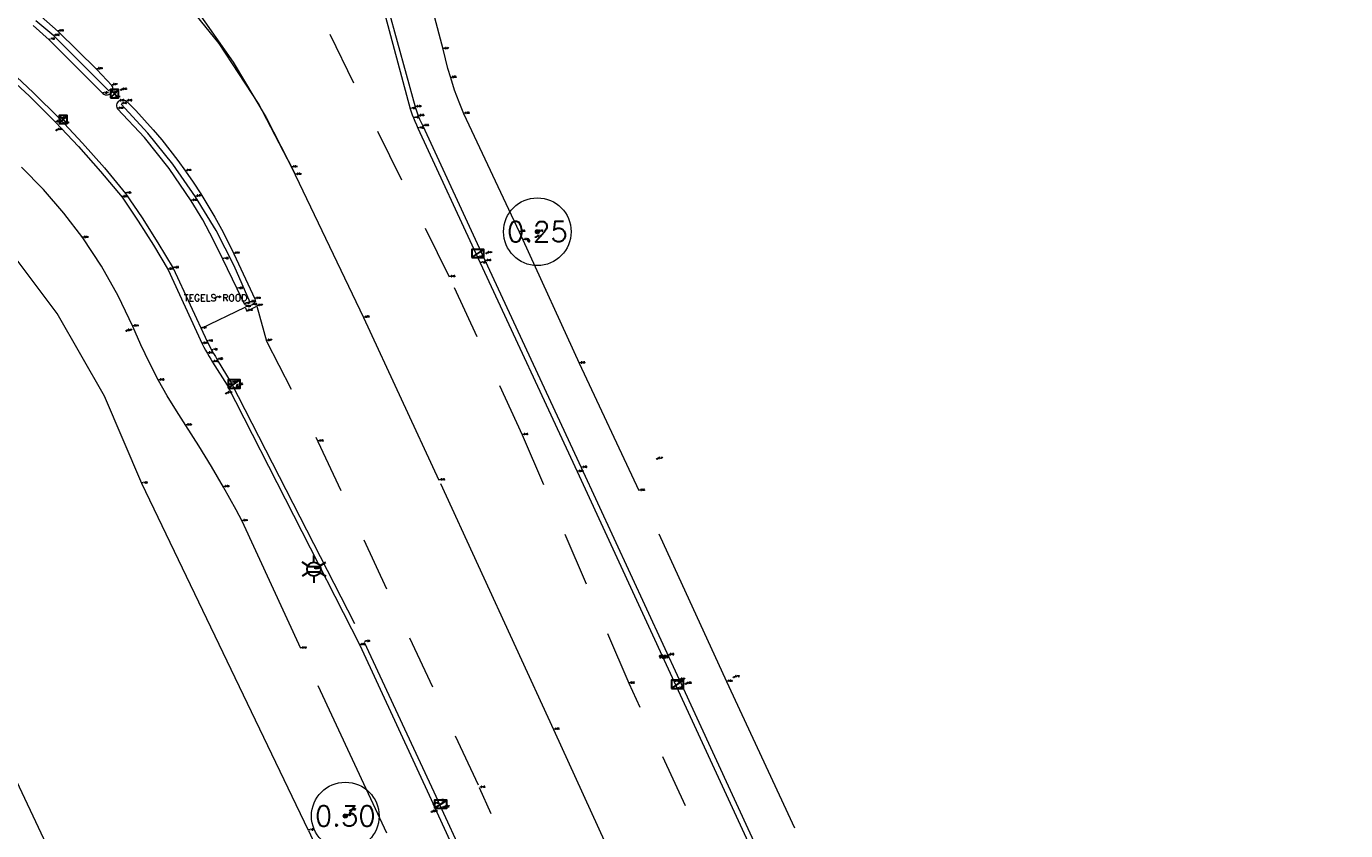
# Model space of a CAD drawing. Header units: metres. Extents: x 110598 to 111426, y 426464 to 427070.
# Tile 36 of 47: x 111124 to 111172, y 426765 to 426795. Entities that reach past the tile are written whole.
import ezdxf
from ezdxf.enums import TextEntityAlignment as Align

# ---------------------------------------------------------------- set-up
doc = ezdxf.new("R2010")
doc.units = ezdxf.units.M
doc.header["$MEASUREMENT"] = 0
for name, pattern in [('AM-AS', [16, 10, -2, 2, -2]), ('VH-OPSLUITBAND_60X200', [12, 6, -2, 2, -2]), ('VH-TROTTOIRBAND_180-200', [20, 10, -2, 2, -2, 2, -2]), ('VH-TROTTOIRBAND_280-300', [26, 12, -2, 4, -2, 4, -2]), ('XX-HIDDEN', [4, 2, -2])]:
    doc.linetypes.add(name, pattern=pattern)
for name, color, linetype, lineweight in [('B-GV-GR-BOOM-S', 90, 'Continuous', 13), ('B-GV-GR-BOOM_DIAMETER-T', 96, 'Continuous', 0), ('B-OI-RI-GWA_KOLK-S', 30, 'Continuous', 30), ('B-WA-OB-BESCHOEIING-G', 7, 'OB-BESCHOEIING', 13), ('B-WE-AM-AS-G', 10, 'AM-AS', 13), ('B-WE-IE-MEUBILAIR_WEGMEUBILAIR-S', 4, 'Continuous', 30), ('B-WE-VH-KANTOPSLUITING_ACHTERKANTBAND-G', 50, 'Continuous', 13), ('B-WE-VH-KANTOPSLUITING_OPSLUITBAND_60X200-G', 150, 'VH-OPSLUITBAND_60X200', 13), ('B-WE-VH-KANTOPSLUITING_TROTTOIRBAND_180 200-G', 200, 'VH-TROTTOIRBAND_180-200', 13), ('B-WE-VH-KANTOPSLUITING_TROTTOIRBAND_RWS-G', 181, 'VH-TROTTOIRBAND_280-300', 13), ('B-WE-VH-MATERIAALGRENS-G', 52, 'XX-HIDDEN', 13), ('B-WE-VW-MARKERING-G', 252, 'Continuous', 13), ('DTM-Grondslag', 135, 'Continuous', 0), ('DTM-Meetpunt', 40, 'Continuous', 0), ('mp', 7, 'Continuous', 0), ('X-XX-AL-HOOGTELABEL-S', 2, 'Continuous', 0), ('X-XX-AL-TEXT-T', 2, 'Continuous', 0)]:
    doc.layers.add(name, color=color, linetype=linetype, lineweight=lineweight)
doc.styles.add('LBD', font='txt.shx')
doc.styles.add('NLCS-ISO', font='arial.ttf')
doc.styles.add('null', font='NLCS.shx')
doc.styles.get("Standard").update_dxf_attribs({"font": 'txt.shx'})
doc.linetypes.add('OB-BESCHOEIING', pattern='A,30,-5,["^A",null,S=1,R=0,X=0,Y=0],-5', length=40)

# ---------------------------------------------------------------- blocks, each defined once
blk = doc.blocks.new('MP')
at = {"layer": 'mp', "color": 0, "linetype": 'ByBlock', "lineweight": -2, "elevation": -0.036, "flags": 128}
blk.add_lwpolyline([(-0.005000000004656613, -0.008660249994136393), (-0.01000000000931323, 0), (-0.005000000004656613, 0.008660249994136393), (0.005000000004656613, 0.008660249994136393), (0.01000000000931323, 0), (0.005000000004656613, -0.008660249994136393), (-0.005000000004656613, -0.008660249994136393)], close=True, dxfattribs=at)
blk = doc.blocks.new('B-SRI-KOLK_TROTTOIR-SO')
at = {"color": 0}
blk.add_line((-1.124999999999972, 0), (1.124999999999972, 1.499999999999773), dxfattribs=at)
blk.add_3dface([(-1.124999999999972, 0), (1.124999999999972, 0), (1.124999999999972, 1.499999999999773), (-1.124999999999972, 1.499999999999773)], dxfattribs=at)
blk = doc.blocks.new('SGR-BOOM_01')
at = {"ltscale": 0.1}
h = blk.add_hatch(color=0, dxfattribs=at)
edge = h.paths.add_edge_path()
edge.add_arc((7.366995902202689e-12, -5.115907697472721e-12), 0.15, 0, 360)
at = {"color": 0}
for centre, radius in [((0, 0), 2.5), ((7.366995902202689e-12, -5.115907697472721e-12), 0.04499999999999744)]:
    blk.add_circle(centre, radius, dxfattribs=at)
at = {"color": 0, "ltscale": 0.1}
blk.add_circle((7.366995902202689e-12, -5.115907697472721e-12), 0.15, dxfattribs=at)
blk = doc.blocks.new('B-SRI-KOLK_STRAAT_300X300-SO')
at = {"color": 0}
for p, q in [((-0.7500000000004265, 2.842170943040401e-13), (0.7499999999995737, 1.500000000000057)), ((0.7499999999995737, 2.842170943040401e-13), (-0.7500000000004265, 1.500000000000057))]:
    blk.add_line(p, q, dxfattribs=at)
blk.add_3dface([(-0.7500000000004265, 2.842170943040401e-13), (0.7499999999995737, 2.842170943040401e-13), (0.7499999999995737, 1.500000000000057), (-0.7500000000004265, 1.500000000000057)], dxfattribs=at)
blk = doc.blocks.new('B-SIE-WEG_LICHTMAST-SO')
at = {"color": 0, "ltscale": 0.1}
for p, q in [((8.349587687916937e-10, 1.265625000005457), (1.669846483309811e-09, 2.53125000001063)), ((-1.096064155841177, 0.6328125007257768), (-2.192125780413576, 1.265625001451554)), ((1.096064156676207, 0.6328124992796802), (2.192125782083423, 1.26562499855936)), ((-1.096064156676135, -0.6328124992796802), (-2.192125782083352, -1.26562499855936)), ((-8.349587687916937e-10, -1.265625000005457), (-1.669775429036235e-09, -2.53125000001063)), ((1.096064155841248, -0.6328125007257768), (2.192125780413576, -1.265625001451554))]:
    blk.add_line(p, q, dxfattribs=at)
at = {"color": 0, "flags": 128}
for points in [[(-1.162672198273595, 0.4999999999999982), (1.162672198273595, 0.4999999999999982)], [(-1.162672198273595, -0.4999999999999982), (1.162672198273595, -0.4999999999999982)]]:
    blk.add_lwpolyline(points, dxfattribs=at)
at = {"color": 0, "ltscale": 0.1}
blk.add_circle((0, 0), 1.265625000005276, dxfattribs=at)
at = {"color": 0, "style": 'NLCS-ISO'}
blk.add_attdef('TYPE', text='', height=1.8, dxfattribs=at).set_placement((1.669846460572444e-09, 2.53125000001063), align=Align.BOTTOM_CENTER)

msp = doc.modelspace()

# ---------------------------------------------------------------- linework, layer by layer
at = {"layer": 'B-WA-OB-BESCHOEIING-G', "extrusion": (-0.0004492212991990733, 0.0009796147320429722, 0.999999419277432), "elevation": 366.5345699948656}
msp.add_lwpolyline([(111133.9470646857, 426764.8757087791), (111137.4280683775, 426757.2847051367)], dxfattribs=at)
at = {"layer": 'B-WA-OB-BESCHOEIING-G'}
for points in [[(111133.959, 426765.0300000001, -1.607), (111127.792, 426777.853, -1.63), (111126.4117526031, 426781.0881076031, -1.634333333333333), (111124.6536333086, 426784.1344202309, -1.638666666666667), (111122.543, 426786.948, -1.643), (111120.9998249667, 426788.6290700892, -1.634), (111119.3304464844, 426790.1848854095, -1.625), (111117.545, 426791.6060000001, -1.616), (111115.7725342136, 426792.7572668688, -1.612), (111113.9216543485, 426793.7777050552, -1.608), (111112.002, 426794.662, -1.604)], [(111141.452, 426727.809, -1.979), (111137.911, 426735.261, -1.852), (111133.422, 426744.946, -1.965), (111126.642, 426759.461, -1.929), (111122.572, 426768.102, -1.911), (111118.612, 426776.56, -1.904), (111116.011, 426782.036, -1.898), (111115.3732467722, 426782.9891803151, -1.892), (111114.5938079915, 426783.8304633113, -1.886), (111113.692, 426784.539, -1.88), (111112.5411378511, 426785.1634980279, -1.888333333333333), (111111.2970748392, 426785.5718957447, -1.896666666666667), (111110, 426785.751, -1.905), (111104.969, 426786.324, -1.959), (111103.361, 426786.502, -1.958)]]:
    msp.add_polyline3d(points, dxfattribs=at)
at = {"layer": 'B-WE-AM-AS-G'}
for points in [[(111143.028, 426768.755, -0.859), (111138.792, 426777.97, -0.8470000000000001), (111135.997, 426783.983, -0.8450000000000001), (111133.335, 426789.536, -0.8420000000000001), (111132.1051090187, 426791.8938337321, -0.8413333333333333), (111130.6480112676, 426794.1184410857, -0.8406666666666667), (111128.978, 426796.188, -0.8400000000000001), (111127.6424456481, 426797.5807425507, -0.8420000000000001), (111126.2103134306, 426798.873968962, -0.8440000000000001), (111124.689, 426800.061, -0.8460000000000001), (111123.1541934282, 426801.2499794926, -0.8456666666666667), (111121.5272209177, 426802.3093490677, -0.8453333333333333), (111119.819, 426803.232, -0.8450000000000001), (111118.2730873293, 426803.9196897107, -0.8530000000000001), (111116.6820510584, 426804.4953343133, -0.861), (111115.054, 426804.956, -0.869), (111113.0192139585, 426805.522763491, -0.8656666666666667), (111110.9420478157, 426805.9061117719, -0.8623333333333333), (111108.839, 426806.103, -0.859)], [(111166.374, 426718.157, -1.081), (111164.063, 426723.23, -1.039), (111161.142, 426729.393, -0.994), (111158.484, 426735.131, -0.9830000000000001), (111156.327, 426739.724, -0.9820000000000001), (111152.943, 426747.13, -0.9830000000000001), (111146.434, 426761.311, -0.877), (111143.028, 426768.755, -0.859)]]:
    msp.add_polyline3d(points, dxfattribs=at)
at = {"layer": 'B-WE-VH-KANTOPSLUITING_ACHTERKANTBAND-G', "extrusion": (0.105758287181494, 0.09634892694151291, 0.989713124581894), "elevation": 52872.67666783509, "flags": 128}
msp.add_lwpolyline([(240657.1928084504, -365772.3865293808), (240660.0582065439, -365772.2467339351), (240660.92695412, -365772.1279078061)], dxfattribs=at)
at = {"layer": 'B-WE-VH-KANTOPSLUITING_ACHTERKANTBAND-G', "extrusion": (0.00596480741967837, 0.0012899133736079, 0.9999813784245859), "elevation": 1212.514182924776, "flags": 128}
msp.add_lwpolyline([(111129.8222591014, 426783.3420196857), (111129.2370456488, 426784.6876557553), (111128.5633767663, 426785.9912591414), (111127.8042532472, 426787.2470229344), (111126.9637548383, 426788.4484091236), (111126.0450520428, 426789.5911041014), (111125.0522306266, 426790.6700257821)], dxfattribs=at)
at = {"layer": 'B-WE-VH-KANTOPSLUITING_ACHTERKANTBAND-G'}
for points in [[(111147.674, 426770.6010000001, -0.866), (111144.055, 426778.432, -0.864), (111140.501, 426786.075, -0.895), (111138.191, 426791.063, -0.877), (111138.1291852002, 426791.1832444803, -0.879), (111138.0724850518, 426791.3059836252, -0.881), (111138.021, 426791.431, -0.883), (111137.9810186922, 426791.5400077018, -0.886), (111137.9450030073, 426791.6503891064, -0.889), (111137.913, 426791.762, -0.892), (111136.578, 426796.6060000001, -0.87), (111136.3456753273, 426797.2417795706, -0.872), (111136.1103402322, 426797.8764509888, -0.874), (111135.872, 426798.51, -0.876), (111135.7550415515, 426798.8176041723, -0.8753333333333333), (111135.6373746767, 426799.1249380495, -0.8746666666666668), (111135.519, 426799.432, -0.874)], [(111122.6331013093, 426793.0960920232, -0.9073333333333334), (111123.6308041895, 426792.16741471, -0.9196666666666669), (111124.597, 426791.206, -0.932), (111125.4451598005, 426790.3066140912, -0.9323333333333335), (111126.2657431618, 426789.3819990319, -0.9326666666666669), (111127.058, 426788.433, -0.933), (111127.6476506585, 426787.5560793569, -0.9343333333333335), (111128.2144435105, 426786.6642141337, -0.9356666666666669), (111128.758, 426785.758, -0.937), (111130.021, 426783.018, -0.937), (111130.0846498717, 426782.8976032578, -0.9363333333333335), (111130.1496526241, 426782.777931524, -0.9356666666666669), (111130.216, 426782.659, -0.935), (111130.2766015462, 426782.5530455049, -0.9333333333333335), (111130.3382703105, 426782.4477085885, -0.9316666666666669), (111130.401, 426782.343, -0.93), (111130.943, 426781.488, -0.933), (111135.854, 426771.882, -0.904), (111138.57, 426766.013, -0.932)], [(111151.675, 426761.939, -0.859), (111147.674, 426770.6010000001, -0.866)], [(111154.88, 426728.129, -0.9820000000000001), (111153.543, 426731.934, -1.032), (111152.109, 426736.728, -1.027), (111152.0704368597, 426736.8479501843, -1.027), (111152.0290960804, 426736.9669716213, -1.027), (111151.985, 426737.085, -1.027), (111151.9389453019, 426737.2001032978, -1.027333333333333), (111151.8902701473, 426737.3141231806, -1.027666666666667), (111151.839, 426737.4270000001, -1.028), (111150.997, 426739.25, -1.052), (111148.658, 426744.233, -1.041), (111146.55, 426748.741, -1.04), (111142.545, 426757.357, -0.9810000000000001), (111138.57, 426766.013, -0.932)]]:
    msp.add_polyline3d(points, dxfattribs=at)
at = {"layer": 'B-WE-VH-KANTOPSLUITING_OPSLUITBAND_60X200-G'}
for points in [[(111149.425, 426770.5300000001, -0.8330000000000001), (111146.182, 426777.581, -0.8450000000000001), (111143.975, 426782.288, -0.8480000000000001), (111141.89, 426786.8510000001, -0.868), (111141.754, 426787.149, -0.877), (111139.699, 426791.5140000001, -0.877), (111139.5214271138, 426791.9508635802, -0.8783333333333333), (111139.3593600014, 426792.3937136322, -0.8796666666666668), (111139.213, 426792.842, -0.881), (111139.1103233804, 426793.1934105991, -0.877), (111139.0173001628, 426793.5474989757, -0.873), (111138.934, 426793.904, -0.869), (111138.5716505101, 426795.2546713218, -0.87), (111138.1675204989, 426796.5934353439, -0.871), (111137.722, 426797.919, -0.872), (111137.2020846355, 426799.3158152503, -0.8576666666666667), (111136.6362111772, 426800.694652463, -0.8433333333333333), (111136.025, 426802.054, -0.8290000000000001)], [(111136.849, 426764.936, -0.937), (111133.671, 426771.755, -0.921), (111131.498, 426776.461, -0.906), (111131.2751319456, 426776.8819329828, -0.9003333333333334), (111131.0474553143, 426777.3002846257, -0.8946666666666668), (111130.815, 426777.716, -0.889), (111130.366722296, 426778.4875847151, -0.909), (111129.9019842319, 426779.2493684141, -0.929), (111129.421, 426780.001, -0.9490000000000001), (111129.0664156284, 426780.5441751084, -0.9523333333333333), (111128.7293017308, 426781.0983623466, -0.9556666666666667), (111128.41, 426781.663, -0.9590000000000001), (111128.068963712, 426782.31704178, -0.9510000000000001), (111127.7518251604, 426782.9829993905, -0.9430000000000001), (111127.459, 426783.66, -0.935), (111126.9154221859, 426784.7914944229, -0.9363333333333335), (111126.295789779, 426785.8831959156, -0.9376666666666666), (111125.603, 426786.93, -0.9390000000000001), (111124.9043395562, 426787.8485308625, -0.9456666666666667), (111124.1493449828, 426788.7213473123, -0.9523333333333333), (111123.341, 426789.545, -0.9590000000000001)], [(111172.314, 426742.16, -0.9570000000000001), (111166.508, 426739.417, -0.898), (111165.221, 426740.131, -0.899), (111163.571, 426743.38, -0.894), (111157.003, 426754.233, -0.8560000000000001), (111149.425, 426770.5300000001, -0.8330000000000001)]]:
    msp.add_polyline3d(points, dxfattribs=at)
at = {"layer": 'B-WE-VH-KANTOPSLUITING_TROTTOIRBAND_180 200-G'}
for points in [[(111147.49, 426770.52, -1.018), (111143.909, 426778.286, -0.991), (111140.321, 426785.998, -1.047), (111138.011, 426790.974, -0.998), (111137.955267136, 426791.1012643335, -0.9973333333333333), (111137.9012638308, 426791.2292721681, -0.9966666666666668), (111137.849, 426791.358, -0.996), (111137.8053596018, 426791.4695030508, -0.9976666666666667), (111137.7630243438, 426791.5815081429, -0.9993333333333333), (111137.722, 426791.694, -1.001), (111136.677, 426795.592, -0.9640000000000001), (111136.4813547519, 426796.2304398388, -0.9626666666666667), (111136.2750019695, 426796.8654996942, -0.9613333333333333), (111136.058, 426797.497, -0.9600000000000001), (111135.8295761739, 426798.1270038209, -0.9456666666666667), (111135.5905534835, 426798.7530632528, -0.9313333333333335), (111135.341, 426799.375, -0.917)], [(111122.7565977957, 426793.2519331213, -1.027333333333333), (111123.7733577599, 426792.3082038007, -1.051666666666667), (111124.756, 426791.3290000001, -1.076), (111125.5943210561, 426790.4358549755, -1.060333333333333), (111126.4042527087, 426789.5168876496, -1.044666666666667), (111127.185, 426788.573, -1.029), (111127.7969696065, 426787.6688281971, -1.037666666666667), (111128.3834553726, 426786.7479221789, -1.046333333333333), (111128.944, 426785.811, -1.055), (111130.209, 426783.103, -1.056), (111130.264824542, 426782.9933879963, -1.056), (111130.3218267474, 426782.8843837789, -1.056), (111130.38, 426782.776, -1.056), (111130.4439927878, 426782.6599107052, -1.055333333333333), (111130.5093290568, 426782.5445721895, -1.054666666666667), (111130.576, 426782.43, -1.054), (111131.09, 426781.578, -1.078), (111136.012, 426771.998, -1.025), (111138.754, 426766.118, -1.078)], [(111151.494, 426761.864, -0.9840000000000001), (111147.49, 426770.52, -1.018)], [(111155.053, 426728.21, -1.014), (111153.734, 426731.97, -1.119), (111152.299, 426736.788, -1.146), (111152.2561332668, 426736.9085010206, -1.146333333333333), (111152.2127997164, 426737.0288349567, -1.146666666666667), (111152.169, 426737.149, -1.147), (111152.1221859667, 426737.2758603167, -1.149), (111152.0748523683, 426737.4025276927, -1.151), (111152.027, 426737.529, -1.153), (111151.188, 426739.332, -1.213), (111148.839, 426744.296, -1.176), (111146.738, 426748.836, -1.201), (111142.719, 426757.464, -1.09), (111138.754, 426766.118, -1.078)]]:
    msp.add_polyline3d(points, dxfattribs=at)
at = {"layer": 'B-WE-VH-KANTOPSLUITING_TROTTOIRBAND_RWS-G'}
msp.add_polyline3d([(111123.766, 426794.778, -0.9530000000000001), (111124.364, 426794.257, -1.001), (111126.342, 426792.266, -1.005), (111126.3823020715, 426792.2394381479, -1.004142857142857), (111126.427282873, 426792.2219305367, -1.003285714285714), (111126.4749370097, 426792.2142577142, -1.002428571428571), (111126.5231399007, 426792.2167617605, -1.001571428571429), (111126.5697424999, 426792.2293310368, -1.000714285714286), (111126.6126671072, 426792.2514051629, -0.999857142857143), (111126.65, 426792.282, -0.999), (111126.6781104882, 426792.3167160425, -0.9954285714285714), (111126.6989328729, 426792.3562360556, -0.991857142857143), (111126.7116720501, 426792.3990509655, -0.9882857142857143), (111126.7158415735, 426792.4435258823, -0.9847142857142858), (111126.7112822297, 426792.4879625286, -0.9811428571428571), (111126.6981681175, 426792.5306640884, -0.9775714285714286), (111126.677, 426792.57, -0.9740000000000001), (111126.121, 426793.162, -0.992), (111124.69, 426794.563, -0.9590000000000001), (111124.064, 426795.111, -0.932)], dxfattribs=at)
msp.add_polyline3d([(111131.31, 426785.046, -1.004), (111130.789, 426786.142, -0.999), (111130.4294992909, 426786.8774554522, -0.994), (111130.0389285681, 426787.5968927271, -0.9890000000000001), (111129.618, 426788.299, -0.9840000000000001), (111128.7967561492, 426789.5009661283, -0.9856666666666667), (111127.8866735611, 426790.6371499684, -0.9873333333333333), (111126.893, 426791.701, -0.9890000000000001), (111126.8710950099, 426791.7465674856, -0.9875), (111126.8601923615, 426791.7959370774, -0.9860000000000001), (111126.860870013, 426791.846491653, -0.9845), (111126.8730920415, 426791.8955512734, -0.9830000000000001), (111126.8962105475, 426791.940515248, -0.9815), (111126.929, 426791.979, -0.9800000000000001), (111126.9660378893, 426792.0068133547, -0.9777142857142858), (111127.0080858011, 426792.0262391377, -0.9754285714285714), (111127.0532729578, 426792.0364130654, -0.9731428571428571), (111127.0995889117, 426792.0368824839, -0.970857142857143), (111127.1449729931, 426792.0276265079, -0.9685714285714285), (111127.1874059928, 426792.0090569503, -0.9662857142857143), (111127.225, 426791.982, -0.9640000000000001), (111127.5623613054, 426791.6365118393, -0.9655714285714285), (111127.8913379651, 426791.2830304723, -0.9671428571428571), (111128.2117406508, 426790.9217593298, -0.9687142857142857), (111128.5233849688, 426790.5529063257, -0.9702857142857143), (111128.8260915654, 426790.1766837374, -0.971857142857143), (111129.119686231, 426789.7933080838, -0.9734285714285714), (111129.404, 426789.403, -0.9750000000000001), (111129.6919699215, 426788.9865444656, -0.9762857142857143), (111129.969373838, 426788.5629775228, -0.9775714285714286), (111130.2360362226, 426788.1325671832, -0.978857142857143), (111130.4917883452, 426787.6955857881, -0.9801428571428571), (111130.7364683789, 426787.2523098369, -0.9814285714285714), (111130.9699215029, 426786.8030198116, -0.9827142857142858), (111131.192, 426786.348, -0.9840000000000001), (111131.974, 426784.6770000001, -0.9880000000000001), (111131.9750931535, 426784.6361318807, -0.9894285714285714), (111131.9688911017, 426784.5957223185, -0.990857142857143), (111131.9555921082, 426784.5570631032, -0.9922857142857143), (111131.9356213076, 426784.5213900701, -0.9937142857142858), (111131.909617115, 426784.4898435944, -0.9951428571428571), (111131.8784108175, 426784.4634321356, -0.9965714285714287), (111131.843, 426784.4430000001, -0.998), (111131.8053559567, 426784.4294204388, -0.999), (111131.7659209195, 426784.422611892, -1), (111131.7259028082, 426784.4227829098, -1.001), (111131.6865274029, 426784.4299282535, -1.002), (111131.6490007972, 426784.443829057, -1.003), (111131.6144724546, 426784.4640595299, -1.004), (111131.584, 426784.49, -1.005)], close=True, dxfattribs=at)
at = {"layer": 'B-WE-VH-MATERIAALGRENS-G', "extrusion": (0.9069154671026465, 0.4188174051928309, 0.04578555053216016), "elevation": 279538.7085130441}
msp.add_lwpolyline([(340823.206659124, -12813.31006748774), (340832.7699861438, -12813.25909538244), (340843.4110617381, -12813.20996250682), (340852.3873581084, -12813.19494675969)], dxfattribs=at)
at = {"layer": 'B-WE-VH-MATERIAALGRENS-G'}
for points in [[(111145.809, 426770.461, -0.924), (111141.869, 426779.645, -0.9640000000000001), (111139.17, 426785.4810000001, -0.9760000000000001), (111134.606, 426794.741, -0.9580000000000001)], [(111129.971, 426783.586, -1.044), (111131.611, 426784.368, -1.009), (111131.674, 426784.23, -0.9820000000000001), (111132.048, 426784.4160000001, -0.9730000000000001), (111132.394, 426783.122, -0.9740000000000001), (111134.303, 426779.404, -0.9490000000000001), (111140.28, 426766.605, -0.9540000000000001)], [(111155.809, 426733.224, -1.077), (111154.075, 426736.872, -1.073), (111152.42, 426740.39, -1.089), (111150.355, 426744.736, -1.086), (111148.027, 426749.746, -1.066), (111144.009, 426758.365, -0.992), (111140.28, 426766.605, -0.9540000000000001)]]:
    msp.add_polyline3d(points, dxfattribs=at)
at = {"layer": 'B-WE-VW-MARKERING-G'}
msp.add_polyline3d([(111108.818, 426805.945, -0.865), (111108.846, 426806.325, -0.878), (111110.2789916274, 426806.1398892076, -0.8753333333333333), (111111.7045804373, 426805.9044586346, -0.8726666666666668), (111113.121, 426805.619, -0.87), (111114.3688908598, 426805.3240590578, -0.864), (111115.6069602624, 426804.9902838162, -0.8580000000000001), (111116.834, 426804.618, -0.8520000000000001), (111118.5383339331, 426804.0680977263, -0.8450000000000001), (111120.1961694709, 426803.390803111, -0.8380000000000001), (111121.798, 426802.5900000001, -0.8310000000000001), (111123.2212712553, 426801.7436457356, -0.8326666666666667), (111124.5818281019, 426800.799769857, -0.8343333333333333), (111125.873, 426799.763, -0.8360000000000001), (111127.2664922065, 426798.3766269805, -0.8416666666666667), (111128.5782621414, 426796.9126903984, -0.8473333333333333), (111129.804, 426795.376, -0.8530000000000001), (111131.1676363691, 426793.4246255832, -0.8493333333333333), (111132.3926041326, 426791.3833465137, -0.8456666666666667), (111133.473, 426789.262, -0.8420000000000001)], dxfattribs=at)

# ---------------------------------------------------------------- block references
at = {"layer": 'B-GV-GR-BOOM-S', "xscale": 0.5, "yscale": 0.5, "zscale": 0.5}
for p in [(111142.419, 426787.162, -0.7230000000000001), (111135.314, 426765.569, -1.052)]:
    msp.add_blockref('SGR-BOOM_01', p, dxfattribs=at)
at = {"layer": 'B-OI-RI-GWA_KOLK-S', "xscale": 0.1999999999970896, "yscale": 0.1999999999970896, "zscale": 0.1999999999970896}
for name, p in [('B-SRI-KOLK_STRAAT_300X300-SO', (111126.776, 426792.113, -1.012)), ('B-SRI-KOLK_STRAAT_300X300-SO', (111124.883, 426791.158, -1.094)), ('B-SRI-KOLK_TROTTOIR-SO', (111140.218, 426786.207, -1.058)), ('B-SRI-KOLK_TROTTOIR-SO', (111131.207, 426781.383, -1.077)), ('B-SRI-KOLK_TROTTOIR-SO', (111147.604, 426770.283, -1.027)), ('B-SRI-KOLK_TROTTOIR-SO', (111138.843, 426765.859, -1.082))]:
    msp.add_blockref(name, p, dxfattribs=at)
at = {"layer": 'B-WE-IE-MEUBILAIR_WEGMEUBILAIR-S', "xscale": 0.1999999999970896, "yscale": 0.1999999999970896, "zscale": 0.1999999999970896}
msp.add_blockref('B-SIE-WEG_LICHTMAST-SO', (111134.154, 426774.691, -0.873), dxfattribs=at)
at = {"layer": 'DTM-Grondslag', "xscale": 2.5, "yscale": 2.5, "zscale": 2.5}
msp.add_blockref('MP', (111147.267, 426771.508, -0.8560000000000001), dxfattribs=at)
at = {"layer": 'DTM-Meetpunt', "xscale": 2.5, "yscale": 2.5, "zscale": 2.5}
for p in [(111127.027, 426792.403, -0.9480000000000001), (111124.638, 426790.9160000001, -0.9400000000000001), (111142.367, 426786.9650000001, -0.7130000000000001), (111140.539, 426786.365, -0.907), (111130.516, 426784.716, -1.012), (111127.217, 426783.494, -0.9730000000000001), (111131.318, 426781.494, -1.045), (111130.913, 426781.188, -0.906), (111146.85, 426778.765, -0.37), (111149.687, 426770.694, -0.7160000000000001), (111147.911, 426770.451, -0.881), (111138.956, 426765.895, -1.02), (111135.495, 426765.778, -1.018), (111138.51, 426765.721, -0.934)]:
    msp.add_blockref('MP', p, dxfattribs=at)

# ---------------------------------------------------------------- texts
at = {"layer": 'B-GV-GR-BOOM-S'}
for s, p in [('-0.72', (111142.419, 426787.162)), ('-1.05', (111135.314, 426765.5690000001))]:
    msp.add_text(s, height=0.05, dxfattribs=at).set_placement(p, align=Align.BOTTOM_LEFT)
at = {"layer": 'B-GV-GR-BOOM_DIAMETER-T', "linetype": 'Continuous', "style": 'LBD'}
for s, p in [('0.25', (111142.419, 426787.162, -0.7230000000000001)), ('0.30', (111135.314, 426765.569, -1.052))]:
    msp.add_text(s, height=0.75, dxfattribs=at).set_placement(p, align=Align.MIDDLE_CENTER)
at = {"layer": 'B-OI-RI-GWA_KOLK-S'}
for s, p in [('-1.01', (111126.776, 426792.1130000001)), ('-1.09', (111124.883, 426791.158)), ('-1.06', (111140.218, 426786.207)), ('-1.08', (111131.207, 426781.383)), ('-1.03', (111147.604, 426770.283)), ('-1.08', (111138.843, 426765.859))]:
    msp.add_text(s, height=0.05, dxfattribs=at).set_placement(p, align=Align.BOTTOM_LEFT)
at = {"layer": 'B-WA-OB-BESCHOEIING-G'}
for s, p in [('-1.63', (111127.792, 426777.853)), ('-1.61', (111133.959, 426765.0300000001))]:
    msp.add_text(s, height=0.05, dxfattribs=at).set_placement(p, align=Align.BOTTOM_LEFT)
at = {"layer": 'B-WE-AM-AS-G'}
for s, p in [('-0.84', (111133.335, 426789.5360000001)), ('-0.85', (111135.997, 426783.983)), ('-0.85', (111138.792, 426777.97)), ('-0.86', (111143.028, 426768.755))]:
    msp.add_text(s, height=0.05, dxfattribs=at).set_placement(p, align=Align.BOTTOM_LEFT)
at = {"layer": 'B-WE-IE-MEUBILAIR_WEGMEUBILAIR-S'}
msp.add_text('-0.87', height=0.05, dxfattribs=at).set_placement((111134.154, 426774.691), align=Align.BOTTOM_LEFT)
at = {"layer": 'B-WE-VH-KANTOPSLUITING_ACHTERKANTBAND-G'}
for s, p in [('-0.86', (111124.537, 426794.397)), ('-0.88', (111126.569, 426792.372)), ('-0.86', (111127.024, 426791.8790000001)), ('-0.89', (111137.913, 426791.762)), ('-0.93', (111124.597, 426791.206)), ('-0.88', (111138.021, 426791.431)), ('-0.88', (111138.191, 426791.0630000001)), ('-0.93', (111127.058, 426788.4330000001)), ('-0.87', (111129.776, 426788.456)), ('-0.94', (111128.758, 426785.758)), ('-0.90', (111140.501, 426786.075)), ('-0.88', (111131.794, 426784.551)), ('-0.94', (111130.021, 426783.018)), ('-0.94', (111130.216, 426782.659)), ('-0.93', (111130.401, 426782.343)), ('-0.93', (111130.943, 426781.4880000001)), ('-0.86', (111144.055, 426778.432)), ('-0.90', (111135.854, 426771.882)), ('-0.87', (111147.674, 426770.6010000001)), ('-0.93', (111138.57, 426766.013))]:
    msp.add_text(s, height=0.05, dxfattribs=at).set_placement(p, align=Align.BOTTOM_LEFT)
at = {"layer": 'B-WE-VH-KANTOPSLUITING_OPSLUITBAND_60X200-G'}
for s, p in [('-0.87', (111138.934, 426793.904)), ('-0.88', (111139.213, 426792.842)), ('-0.88', (111139.699, 426791.5140000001)), ('-0.94', (111125.603, 426786.93)), ('-0.88', (111141.754, 426787.149)), ('-0.87', (111141.89, 426786.8510000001)), ('-0.94', (111127.459, 426783.66)), ('-0.85', (111143.975, 426782.288)), ('-0.96', (111128.41, 426781.663)), ('-0.95', (111129.421, 426780.001)), ('-0.89', (111130.815, 426777.7160000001)), ('-0.85', (111146.182, 426777.581)), ('-0.91', (111131.498, 426776.461)), ('-0.92', (111133.671, 426771.755)), ('-0.83', (111149.425, 426770.5300000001))]:
    msp.add_text(s, height=0.05, dxfattribs=at).set_placement(p, align=Align.BOTTOM_LEFT)
at = {"layer": 'B-WE-VH-KANTOPSLUITING_TROTTOIRBAND_180 200-G'}
for s, p in [('-1.00', (111137.722, 426791.6940000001)), ('-1.08', (111124.756, 426791.3290000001)), ('-1.00', (111137.849, 426791.358)), ('-1.00', (111138.011, 426790.974)), ('-1.03', (111127.185, 426788.573)), ('-1.06', (111128.944, 426785.811)), ('-1.05', (111140.321, 426785.9980000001)), ('-1.06', (111130.209, 426783.103)), ('-1.06', (111130.38, 426782.7760000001)), ('-1.05', (111130.576, 426782.43)), ('-1.08', (111131.09, 426781.578)), ('-0.99', (111143.909, 426778.2860000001)), ('-1.03', (111136.012, 426771.9980000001)), ('-1.02', (111147.49, 426770.5200000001)), ('-1.08', (111138.754, 426766.1180000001))]:
    msp.add_text(s, height=0.05, dxfattribs=at).set_placement(p, align=Align.BOTTOM_LEFT)
at = {"layer": 'B-WE-VH-KANTOPSLUITING_TROTTOIRBAND_RWS-G'}
for s, p in [('-0.96', (111124.69, 426794.5630000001)), ('-1.00', (111124.364, 426794.257)), ('-0.99', (111126.121, 426793.162)), ('-1.01', (111126.342, 426792.266)), ('-1.00', (111126.65, 426792.282)), ('-0.97', (111126.677, 426792.57)), ('-0.99', (111126.893, 426791.701)), ('-0.98', (111126.929, 426791.979)), ('-0.96', (111127.225, 426791.9820000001)), ('-0.98', (111129.404, 426789.403)), ('-0.98', (111129.618, 426788.299)), ('-0.98', (111131.192, 426786.348)), ('-1.00', (111130.789, 426786.142)), ('-1.00', (111131.31, 426785.046)), ('-1.01', (111131.584, 426784.49)), ('-1.00', (111131.843, 426784.4430000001)), ('-0.99', (111131.974, 426784.6770000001))]:
    msp.add_text(s, height=0.05, dxfattribs=at).set_placement(p, align=Align.BOTTOM_LEFT)
at = {"layer": 'B-WE-VH-MATERIAALGRENS-G'}
for s, p in [('-0.98', (111139.17, 426785.4810000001)), ('-1.01', (111131.611, 426784.3680000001)), ('-0.97', (111132.048, 426784.4160000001)), ('-0.98', (111131.674, 426784.23)), ('-1.04', (111129.971, 426783.586)), ('-0.97', (111132.394, 426783.122)), ('-0.96', (111141.869, 426779.6450000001)), ('-0.95', (111134.303, 426779.404)), ('-0.92', (111145.809, 426770.461)), ('-0.95', (111140.28, 426766.605))]:
    msp.add_text(s, height=0.05, dxfattribs=at).set_placement(p, align=Align.BOTTOM_LEFT)
at = {"layer": 'B-WE-VW-MARKERING-G'}
msp.add_text('-0.84', height=0.05, dxfattribs=at).set_placement((111133.473, 426789.262), align=Align.BOTTOM_LEFT)
at = {"layer": 'DTM-Grondslag'}
msp.add_text('9009', height=0.1, dxfattribs=at).set_placement((111147.267, 426771.508, -0.8560000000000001), align=Align.TOP_RIGHT)
msp.add_text('-0.86', height=0.05, dxfattribs=at).set_placement((111147.267, 426771.508), align=Align.BOTTOM_LEFT)
at = {"layer": 'X-XX-AL-HOOGTELABEL-S'}
for s, p in [('-0.95', (111127.027, 426792.403)), ('-0.94', (111124.638, 426790.9160000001)), ('-0.71', (111142.367, 426786.9650000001)), ('-0.91', (111140.539, 426786.365)), ('-1.01', (111130.516, 426784.7160000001)), ('-0.97', (111127.217, 426783.494)), ('-1.05', (111131.318, 426781.494)), ('-0.91', (111130.913, 426781.1880000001)), ('-0.37', (111146.85, 426778.7650000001)), ('-0.72', (111149.687, 426770.6940000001)), ('-0.88', (111147.911, 426770.451)), ('-1.02', (111135.495, 426765.778)), ('-1.02', (111138.956, 426765.8950000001)), ('-0.93', (111138.51, 426765.7210000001))]:
    msp.add_text(s, height=0.05, dxfattribs=at).set_placement(p, align=Align.BOTTOM_LEFT)
at = {"layer": 'X-XX-AL-TEXT-T', "linetype": 'Continuous', "style": 'LBD'}
msp.add_text('TEGELS ROOD', height=0.25, dxfattribs=at).set_placement((111130.516, 426784.716, -1.012), align=Align.MIDDLE_CENTER)

doc.saveas('drawing.dxf')
